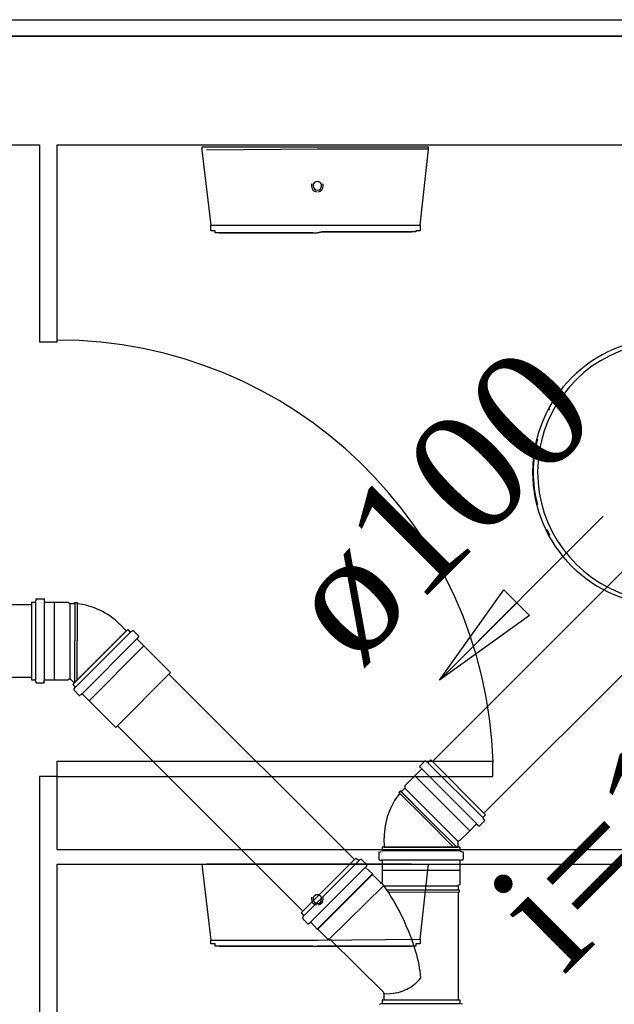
# Model space of a CAD drawing. Header units: millimetres. Extents: x 335 to 739279, y -1 to 84.
# Tile 101 of 244: x 387.43 to 388.51, y 20.74 to 22.54. Entities that reach past the tile are written whole.
import ezdxf

# ---------------------------------------------------------------- set-up
doc = ezdxf.new("R2010")
doc.units = ezdxf.units.MM
doc.header["$MEASUREMENT"] = 0
for name, color, linetype, lineweight in [('Simbolos', 1, 'Continuous', 30), ('Simbolos_int', 1, 'Continuous', 30), ('TQ-Sentido tubo', 7, 'Continuous', 20), ('TQ-Seção tubo', 1, 'Continuous', 30), ('TQ-Textos tubo', 7, 'Continuous', 20)]:
    doc.layers.add(name, color=color, linetype=linetype, lineweight=lineweight)
doc.styles.add('TimesNewRoman', font='times.ttf')
doc.dimstyles.get("Standard").update_dxf_attribs({"dimtxt": 0.18, "dimasz": 0.18, "dimexe": 0.18, "dimexo": 0.0625, "dimgap": 0.09, "dimtad": 0, "dimtih": 1, "dimtoh": 1, "dimdec": 4, "dimzin": 0, "dimdsep": 46, "dimtxsty": 'Standard', "dimcen": 0.09, "dimadec": 0, "dimazin": 0, "dimtfac": 1, "dimtdec": 4, "dimtofl": 0, "dimtmove": 0, "dimatfit": 3, "dimfxl": 0, "dimtolj": 1, "dimtzin": 0, "dimarcsym": 0})

msp = doc.modelspace()

# ---------------------------------------------------------------- linework, layer by layer
at = {"color": 7}
for p, q in [((389.4148, 22.5099), (380.9888, 22.5099)), ((385.9388, 22.5109), (389.3998, 22.5109)), ((380.9938, 22.3119), (387.4618, 22.3119)), ((387.4618, 22.3119), (387.4618, 21.9519)), ((387.4938, 22.3119), (389.2048, 22.3119)), ((387.4938, 21.9519), (387.4938, 22.3119)), ((387.7588, 22.3079), (387.7588, 22.3019)), ((387.9698, 22.3079), (387.7588, 22.3079)), ((387.9698, 22.3039), (387.7668, 22.3019)), ((388.1728, 22.3079), (387.9698, 22.3079)), ((388.1728, 22.3039), (387.9698, 22.3039)), ((388.1578, 22.1649), (388.1728, 22.3039)), ((388.1728, 22.3039), (388.1728, 22.3079)), ((387.7588, 22.3019), (387.7748, 22.1649)), ((387.7748, 22.1649), (387.9698, 22.1649)), ((387.9698, 22.1649), (388.1578, 22.1649)), ((387.4618, 21.9519), (387.4938, 21.9519)), ((387.4938, 21.1849), (388.2908, 21.1849)), ((387.4938, 21.1569), (387.4938, 21.1849)), ((388.2908, 21.1569), (388.2908, 21.1849)), ((387.4618, 21.1569), (387.4618, 20.6469)), ((387.4938, 21.1569), (387.4618, 21.1569)), ((387.4938, 21.0239), (387.4938, 21.1569)), ((387.4938, 21.1569), (388.2908, 21.1569)), ((387.4938, 21.0239), (389.2048, 21.0239)), ((387.4938, 20.6469), (387.4938, 20.9969)), ((387.4938, 20.9969), (389.2048, 20.9969)), ((387.7588, 20.9969), (387.7748, 20.8579)), ((387.9698, 20.9969), (387.7668, 20.9969)), ((388.1418, 20.9969), (387.9698, 20.9969)), ((388.1578, 20.8599), (388.1728, 20.9969)), ((387.7748, 20.8579), (387.9698, 20.8579)), ((387.9698, 20.8579), (388.1578, 20.8599))]:
    msp.add_line(p, q, dxfattribs=at)
at = {"color": 3}
msp.add_lwpolyline([(389.5532, 15.7318), (380.0019, 15.7318), (380.0019, 22.5407), (389.5532, 22.5407)], close=True, dxfattribs=at)
at = {"color": 7}
for points in [[(387.7908, 22.1509), (387.7908, 22.1509), (387.7908, 22.1509), (387.7828, 22.1509), (387.7828, 22.1529), (387.7828, 22.1529), (387.7828, 22.1529), (387.7828, 22.1529), (387.7828, 22.1529), (387.7828, 22.1529), (387.7828, 22.1529), (387.7828, 22.1529), (387.7828, 22.1529), (387.7828, 22.1529), (387.7828, 22.1549), (387.7828, 22.1549), (387.7828, 22.1549), (387.7828, 22.1549), (387.7748, 22.1549), (387.7748, 22.1549), (387.7748, 22.1569), (387.7748, 22.1569), (387.7748, 22.1569), (387.7748, 22.1569), (387.7748, 22.1589), (387.7748, 22.1589), (387.7748, 22.1589), (387.7748, 22.1589), (387.7748, 22.1609), (387.7748, 22.1609), (387.7748, 22.1609), (387.7748, 22.1609), (387.7748, 22.1629), (387.7748, 22.1629), (387.7748, 22.1629), (387.7748, 22.1649)], [(388.1578, 22.1649), (388.1578, 22.1629), (388.1578, 22.1629), (388.1578, 22.1629), (388.1578, 22.1629), (388.1578, 22.1609), (388.1578, 22.1609), (388.1578, 22.1609), (388.1578, 22.1589), (388.1578, 22.1589), (388.1578, 22.1589), (388.1578, 22.1589), (388.1578, 22.1569), (388.1578, 22.1569), (388.1578, 22.1569), (388.1578, 22.1569), (388.1578, 22.1569), (388.1578, 22.1549), (388.1578, 22.1549), (388.1578, 22.1549), (388.1498, 22.1549), (388.1498, 22.1549), (388.1498, 22.1549), (388.1498, 22.1529), (388.1498, 22.1529), (388.1498, 22.1529), (388.1498, 22.1529), (388.1498, 22.1529), (388.1498, 22.1529), (388.1498, 22.1529), (388.1498, 22.1529), (388.1498, 22.1529), (388.1498, 22.1529), (388.1498, 22.1529), (388.1418, 22.1529), (388.1418, 22.1529)], [(387.9618, 22.1509), (387.9618, 22.1509), (387.9548, 22.1509), (387.9468, 22.1509), (387.9388, 22.1509), (387.9308, 22.1509), (387.9228, 22.1509), (387.9158, 22.1509), (387.9078, 22.1509), (387.9078, 22.1509), (387.8998, 22.1509), (387.8918, 22.1509), (387.8838, 22.1509), (387.8758, 22.1509), (387.8688, 22.1509), (387.8688, 22.1509), (387.8608, 22.1509), (387.8528, 22.1509), (387.8448, 22.1509), (387.8448, 22.1509), (387.8368, 22.1509), (387.8368, 22.1509), (387.8298, 22.1509), (387.8218, 22.1509), (387.8218, 22.1509), (387.8138, 22.1509), (387.8138, 22.1509), (387.8058, 22.1509), (387.8058, 22.1509), (387.8058, 22.1509), (387.7978, 22.1509), (387.7978, 22.1509), (387.7978, 22.1509), (387.7908, 22.1509), (387.7908, 22.1509), (387.7908, 22.1509), (387.7908, 22.1509), (387.7908, 22.1509), (387.7908, 22.1509), (387.7908, 22.1509), (387.7908, 22.1509)], [(387.7908, 22.1509), (387.7908, 22.1509), (387.7908, 22.1509), (387.7908, 22.1509), (387.7908, 22.1509), (387.7908, 22.1509), (387.7908, 22.1509), (387.7978, 22.1509), (387.7978, 22.1509), (387.7978, 22.1509), (387.8058, 22.1509), (387.8058, 22.1509), (387.8058, 22.1509), (387.8138, 22.1509), (387.8138, 22.1509), (387.8218, 22.1509), (387.8218, 22.1509), (387.8298, 22.1509), (387.8298, 22.1509), (387.8368, 22.1509), (387.8448, 22.1509), (387.8448, 22.1509), (387.8528, 22.1509), (387.8608, 22.1509), (387.8608, 22.1509), (387.8688, 22.1509), (387.8758, 22.1509), (387.8838, 22.1509), (387.8918, 22.1509), (387.8918, 22.1509), (387.8998, 22.1509), (387.9078, 22.1509), (387.9158, 22.1509), (387.9228, 22.1509), (387.9308, 22.1509), (387.9388, 22.1509), (387.9468, 22.1509), (387.9468, 22.1509), (387.9548, 22.1509), (387.9618, 22.1509), (387.9698, 22.1509)], [(387.9698, 22.1509), (387.9698, 22.1509), (387.9778, 22.1529), (387.9858, 22.1529), (387.9938, 22.1529), (388.0008, 22.1529), (388.0088, 22.1529), (388.0168, 22.1529), (388.0248, 22.1529), (388.0328, 22.1529), (388.0328, 22.1529), (388.0408, 22.1529), (388.0478, 22.1529), (388.0558, 22.1529), (388.0638, 22.1529), (388.0638, 22.1529), (388.0718, 22.1529), (388.0798, 22.1529), (388.0868, 22.1529), (388.0868, 22.1529), (388.0948, 22.1529), (388.1028, 22.1529), (388.1028, 22.1529), (388.1108, 22.1529), (388.1108, 22.1529), (388.1188, 22.1529), (388.1188, 22.1529), (388.1258, 22.1529), (388.1258, 22.1529), (388.1338, 22.1529), (388.1338, 22.1529), (388.1338, 22.1529), (388.1338, 22.1529), (388.1418, 22.1529), (388.1418, 22.1529), (388.1418, 22.1529), (388.1418, 22.1529), (388.1418, 22.1529), (388.1418, 22.1529), (388.1418, 22.1529), (388.1418, 22.1529)], [(388.1418, 22.1529), (388.1418, 22.1529), (388.1418, 22.1529), (388.1418, 22.1529), (388.1418, 22.1529), (388.1338, 22.1529), (388.1338, 22.1529), (388.1338, 22.1529), (388.1258, 22.1529), (388.1258, 22.1529), (388.1188, 22.1529), (388.1188, 22.1529), (388.1108, 22.1529), (388.1108, 22.1529), (388.1028, 22.1529), (388.1028, 22.1529), (388.0948, 22.1529), (388.0868, 22.1529), (388.0868, 22.1529), (388.0798, 22.1529), (388.0718, 22.1529), (388.0718, 22.1529), (388.0638, 22.1529), (388.0558, 22.1529), (388.0478, 22.1529), (388.0478, 22.1529), (388.0408, 22.1529), (388.0328, 22.1529), (388.0248, 22.1529), (388.0168, 22.1529), (388.0088, 22.1529), (388.0008, 22.1529), (387.9938, 22.1529), (387.9938, 22.1529), (387.9858, 22.1529), (387.9778, 22.1529), (387.9698, 22.1509)], [(388.1418, 22.1529), (388.1418, 22.1529), (388.1418, 22.1529), (388.1418, 22.1529)], [(387.7908, 20.8469), (387.7908, 20.8469), (387.7908, 20.8469), (387.7828, 20.8469), (387.7828, 20.8469), (387.7828, 20.8469), (387.7828, 20.8469), (387.7828, 20.8469), (387.7828, 20.8489), (387.7828, 20.8489), (387.7828, 20.8489), (387.7828, 20.8489), (387.7828, 20.8489), (387.7828, 20.8489), (387.7828, 20.8489), (387.7828, 20.8489), (387.7828, 20.8509), (387.7828, 20.8509), (387.7748, 20.8509), (387.7748, 20.8509), (387.7748, 20.8509), (387.7748, 20.8529), (387.7748, 20.8529), (387.7748, 20.8529), (387.7748, 20.8529), (387.7748, 20.8549), (387.7748, 20.8549), (387.7748, 20.8549), (387.7748, 20.8549), (387.7748, 20.8559), (387.7748, 20.8559), (387.7748, 20.8559), (387.7748, 20.8579), (387.7748, 20.8579), (387.7748, 20.8579), (387.7748, 20.8579)], [(387.9618, 20.8469), (387.9618, 20.8469), (387.9548, 20.8469), (387.9468, 20.8469), (387.9388, 20.8469), (387.9308, 20.8469), (387.9228, 20.8469), (387.9158, 20.8469), (387.9078, 20.8469), (387.9078, 20.8469), (387.8998, 20.8469), (387.8918, 20.8469), (387.8838, 20.8469), (387.8758, 20.8469), (387.8688, 20.8469), (387.8688, 20.8469), (387.8608, 20.8469), (387.8528, 20.8469), (387.8448, 20.8469), (387.8448, 20.8469), (387.8368, 20.8469), (387.8368, 20.8469), (387.8298, 20.8469), (387.8218, 20.8469), (387.8218, 20.8469), (387.8138, 20.8469), (387.8138, 20.8469), (387.8058, 20.8469), (387.8058, 20.8469), (387.8058, 20.8469), (387.7978, 20.8469), (387.7978, 20.8469), (387.7978, 20.8469), (387.7908, 20.8469), (387.7908, 20.8469), (387.7908, 20.8469), (387.7908, 20.8469), (387.7908, 20.8469), (387.7908, 20.8469), (387.7908, 20.8469), (387.7908, 20.8469)], [(387.7908, 20.8469), (387.7908, 20.8469), (387.7908, 20.8469), (387.7908, 20.8469), (387.7908, 20.8469), (387.7908, 20.8469), (387.7908, 20.8469), (387.7978, 20.8469), (387.7978, 20.8469), (387.7978, 20.8469), (387.8058, 20.8469), (387.8058, 20.8469), (387.8058, 20.8469), (387.8138, 20.8469), (387.8138, 20.8469), (387.8218, 20.8469), (387.8218, 20.8469), (387.8298, 20.8469), (387.8298, 20.8469), (387.8368, 20.8469), (387.8448, 20.8469), (387.8448, 20.8469), (387.8528, 20.8469), (387.8608, 20.8469), (387.8608, 20.8469), (387.8688, 20.8469), (387.8758, 20.8469), (387.8838, 20.8469), (387.8918, 20.8469), (387.8918, 20.8469), (387.8998, 20.8469), (387.9078, 20.8469), (387.9158, 20.8469), (387.9228, 20.8469), (387.9308, 20.8469), (387.9388, 20.8469), (387.9468, 20.8469), (387.9468, 20.8469), (387.9548, 20.8469), (387.9618, 20.8469), (387.9698, 20.8469)], [(387.9698, 20.8469), (387.9698, 20.8469), (387.9778, 20.8469), (387.9858, 20.8469), (387.9938, 20.8469), (388.0008, 20.8469), (388.0088, 20.8469), (388.0168, 20.8469), (388.0248, 20.8469), (388.0328, 20.8469), (388.0328, 20.8469), (388.0408, 20.8469), (388.0478, 20.8469), (388.0558, 20.8469), (388.0638, 20.8469), (388.0638, 20.8469), (388.0718, 20.8469), (388.0798, 20.8469), (388.0868, 20.8469), (388.0868, 20.8469), (388.0948, 20.8469), (388.1028, 20.8469), (388.1028, 20.8469), (388.1108, 20.8469), (388.1108, 20.8469), (388.1188, 20.8469), (388.1188, 20.8469), (388.1258, 20.8469), (388.1258, 20.8469), (388.1338, 20.8469), (388.1338, 20.8469), (388.1338, 20.8469), (388.1338, 20.8469), (388.1418, 20.8469), (388.1418, 20.8469), (388.1418, 20.8469), (388.1418, 20.8469), (388.1418, 20.8469), (388.1418, 20.8469), (388.1418, 20.8469), (388.1418, 20.8469)], [(388.1418, 20.8469), (388.1418, 20.8469), (388.1418, 20.8469), (388.1418, 20.8469), (388.1418, 20.8469), (388.1338, 20.8469), (388.1338, 20.8469), (388.1338, 20.8469), (388.1258, 20.8469), (388.1258, 20.8469), (388.1188, 20.8469), (388.1188, 20.8469), (388.1108, 20.8469), (388.1108, 20.8469), (388.1028, 20.8469), (388.1028, 20.8469), (388.0948, 20.8469), (388.0868, 20.8469), (388.0868, 20.8469), (388.0798, 20.8469), (388.0718, 20.8469), (388.0718, 20.8469), (388.0638, 20.8469), (388.0558, 20.8469), (388.0478, 20.8469), (388.0478, 20.8469), (388.0408, 20.8469), (388.0328, 20.8469), (388.0248, 20.8469), (388.0168, 20.8469), (388.0088, 20.8469), (388.0008, 20.8469), (387.9938, 20.8469), (387.9938, 20.8469), (387.9858, 20.8469), (387.9778, 20.8469), (387.9698, 20.8469)], [(388.1578, 20.8599), (388.1578, 20.8579), (388.1578, 20.8579), (388.1578, 20.8579), (388.1578, 20.8559), (388.1578, 20.8559), (388.1578, 20.8559), (388.1578, 20.8559), (388.1578, 20.8549), (388.1578, 20.8549), (388.1578, 20.8549), (388.1578, 20.8549), (388.1578, 20.8529), (388.1578, 20.8529), (388.1578, 20.8529), (388.1578, 20.8529), (388.1578, 20.8509), (388.1578, 20.8509), (388.1578, 20.8509), (388.1578, 20.8509), (388.1498, 20.8509), (388.1498, 20.8489), (388.1498, 20.8489), (388.1498, 20.8489), (388.1498, 20.8489), (388.1498, 20.8489), (388.1498, 20.8489), (388.1498, 20.8489), (388.1498, 20.8489), (388.1498, 20.8489), (388.1498, 20.8489), (388.1498, 20.8469), (388.1498, 20.8469), (388.1498, 20.8469), (388.1418, 20.8469), (388.1418, 20.8469)], [(388.1418, 20.8469), (388.1418, 20.8469), (388.1418, 20.8469), (388.1418, 20.8469)]]:
    msp.add_lwpolyline(points, dxfattribs=at)
for centre, radius, start, end in [((387.9698, 22.2369), 0.0108, 160.104, 180.051), ((387.9698, 22.2369), 0.0108, 180.051, 262.154), ((387.9698, 22.2369), 0.00782, 0.0506, 180.051), ((387.9698, 22.2369), 0.00782, 180.051, 0.0506), ((387.9698, 22.2369), 0.0108, 277.948, 0.0506), ((387.9698, 22.2369), 0.0108, 0.0506, 19.9973), ((387.4938, 21.1569), 0.7982, 1.9048, 90), ((387.9698, 20.9329), 0.0108, 160.104, 180.051), ((387.9698, 20.9329), 0.00782, 0.0506, 180.051), ((387.9698, 20.9329), 0.0108, 0.0506, 19.9973), ((387.9698, 20.9329), 0.0108, 180.051, 262.154), ((387.9698, 20.9329), 0.00782, 180.051, 0.0506), ((387.9698, 20.9329), 0.0108, 277.948, 0.0506)]:
    msp.add_arc(centre, radius, start, end, dxfattribs=at)
at = {"color": 8}
for centre, radius, start, end in [((388.6068, 21.7139), 0.2433, 90, 270), ((388.6098, 21.7139), 0.2371, 107.022, 252.978), ((388.6018, 21.7139), 0.2371, 150.809, 151.747), ((388.6018, 21.7139), 0.2371, 165.404, 194.596), ((388.6018, 21.7139), 0.2371, 206.159, 209.191)]:
    msp.add_arc(centre, radius, start, end, dxfattribs=at)
at = {"layer": 'Simbolos'}
for p, q in [((387.4472, 21.4761), (387.4532, 21.4761)), ((387.4472, 21.4761), (387.4472, 21.3341)), ((387.4552, 21.4811), (387.4542, 21.4771)), ((387.4562, 21.4821), (387.4692, 21.4821)), ((387.4702, 21.4811), (387.4702, 21.4771)), ((387.4722, 21.4761), (387.4882, 21.4761)), ((387.4882, 21.4761), (387.5142, 21.4761)), ((387.5142, 21.4761), (387.5172, 21.4731)), ((387.5172, 21.4731), (387.5262, 21.4731)), ((387.5262, 21.4751), (387.5302, 21.4751)), ((387.5262, 21.4731), (387.5262, 21.4751)), ((387.5262, 21.4731), (387.5262, 21.4051)), ((387.5302, 21.4731), (387.5302, 21.4751)), ((387.5225, 21.3254), (387.6229, 21.4258)), ((387.6082, 21.4361), (387.6202, 21.4231)), ((387.6229, 21.4258), (387.6271, 21.4216)), ((387.6321, 21.4237), (387.6285, 21.4216)), ((387.6342, 21.423), (387.6427, 21.4145)), ((387.6427, 21.4131), (387.6405, 21.4096)), ((387.6405, 21.4082), (387.6519, 21.3968)), ((387.6519, 21.3968), (387.6526, 21.3961)), ((387.6526, 21.3961), (387.7014, 21.3473)), ((387.4472, 21.3341), (387.4532, 21.3341)), ((387.4552, 21.3291), (387.4542, 21.3331)), ((387.4702, 21.3291), (387.4702, 21.3331)), ((387.4722, 21.3341), (387.4882, 21.3341)), ((387.4882, 21.3341), (387.5142, 21.3341)), ((387.5142, 21.3341), (387.5152, 21.3351)), ((387.5182, 21.3351), (387.5252, 21.3281)), ((387.4562, 21.3281), (387.4692, 21.3281)), ((387.5225, 21.3254), (387.5267, 21.3212)), ((387.5246, 21.3162), (387.5267, 21.3198)), ((387.5253, 21.3141), (387.5338, 21.3056)), ((387.5352, 21.3056), (387.5387, 21.3077)), ((387.5401, 21.3077), (387.5514, 21.2964)), ((387.5514, 21.2964), (387.5522, 21.2957)), ((387.5522, 21.2957), (387.6009, 21.2469)), ((388.1594, 21.1696), (388.1481, 21.1583)), ((388.1665, 21.1851), (388.1573, 21.176)), ((388.1573, 21.1745), (388.1601, 21.1717)), ((388.1679, 21.1851), (388.1714, 21.183)), ((388.1771, 21.1873), (388.1728, 21.183)), ((388.1771, 21.1873), (388.2775, 21.0869)), ((388.1481, 21.1583), (388.1297, 21.1399)), ((388.1297, 21.1356), (388.1233, 21.1293)), ((388.1297, 21.1399), (388.1297, 21.1356)), ((388.1219, 21.1307), (388.1191, 21.1279)), ((388.1205, 21.1265), (388.1191, 21.1279)), ((388.1233, 21.1293), (388.1219, 21.1307)), ((388.1233, 21.1293), (388.1714, 21.0812)), ((388.2775, 21.0869), (388.2732, 21.0826)), ((388.2754, 21.0777), (388.2732, 21.0812)), ((388.2598, 21.0692), (388.2485, 21.0579)), ((388.2648, 21.0671), (388.2619, 21.0699)), ((388.2754, 21.0762), (388.2662, 21.0671)), ((388.0915, 21.0451), (388.0922, 21.0275)), ((388.2485, 21.0579), (388.2301, 21.0395)), ((388.2304, 21.0279), (388.0884, 21.028)), ((388.0884, 21.028), (388.0884, 21.022)), ((388.2266, 21.0374), (388.2266, 21.0275)), ((388.2301, 21.0395), (388.2287, 21.0395)), ((388.2304, 21.0279), (388.2304, 21.0219)), ((388.0404, 21.008), (387.9404, 20.908)), ((388.0404, 21.008), (388.0454, 21.004)), ((388.0824, 21.018), (388.0824, 21.006)), ((388.0834, 21.019), (388.0874, 21.02)), ((388.2354, 21.0189), (388.2314, 21.0199)), ((388.2364, 21.0179), (388.2364, 21.0059)), ((388.0504, 21.006), (388.0464, 21.004)), ((388.0514, 21.005), (388.0604, 20.996)), ((388.0604, 20.995), (388.0584, 20.992)), ((388.0584, 20.99), (388.0704, 20.979)), ((388.0834, 21.004), (388.0874, 21.004)), ((388.0884, 21.003), (388.0884, 20.986)), ((388.2304, 21.0029), (388.2304, 20.9859)), ((388.2354, 21.0039), (388.2314, 21.0039)), ((388.0704, 20.979), (388.0704, 20.978)), ((388.0704, 20.978), (388.0854, 20.963)), ((388.0884, 20.986), (388.0884, 20.964)), ((388.2304, 20.9859), (388.2304, 20.9599)), ((388.2304, 20.9599), (388.2274, 20.9569)), ((388.2274, 20.9569), (388.2274, 20.9499)), ((388.2274, 20.9459), (388.2273, 20.7489)), ((388.2274, 20.9499), (388.2294, 20.9499)), ((388.2274, 20.9459), (388.2294, 20.9459)), ((388.2294, 20.9499), (388.2294, 20.9459)), ((387.9404, 20.908), (387.9444, 20.903)), ((387.9424, 20.898), (387.9444, 20.902)), ((387.9434, 20.897), (387.9524, 20.888)), ((387.9534, 20.888), (387.9564, 20.89)), ((387.9584, 20.89), (387.9694, 20.878)), ((387.9694, 20.878), (387.9704, 20.878)), ((387.9704, 20.878), (387.9883, 20.86)), ((387.9883, 20.86), (387.9923, 20.86)), ((387.9923, 20.86), (388.0913, 20.762)), ((388.0913, 20.76), (388.0913, 20.749)), ((388.0833, 20.7409), (388.0873, 20.7419)), ((388.0883, 20.7489), (388.2303, 20.749)), ((388.0883, 20.7489), (388.0883, 20.7429)), ((388.2303, 20.749), (388.2303, 20.743)), ((388.2353, 20.741), (388.2313, 20.742))]:
    msp.add_line(p, q, dxfattribs=at)
for centre, radius, start, end in [((387.4532, 21.4771), 0.00133, 270, 345), ((387.4562, 21.4811), 0.00133, 90, 165), ((387.4692, 21.4811), 0.00133, 4.9999, 90), ((387.4722, 21.4771), 0.00133, 185, 270), ((387.5162, 21.3441), 0.1296, 45, 83.9013), ((387.6335, 21.4223), 0.00133, 45, 120), ((387.6278, 21.4223), 0.00133, 225, 300), ((387.6413, 21.4089), 0.00133, 140, 225), ((387.642, 21.4138), 0.00133, 320, 45), ((387.4532, 21.3331), 0.00133, 14.9997, 90), ((387.4722, 21.3331), 0.00133, 90, 175), ((387.5162, 21.3331), 0.002, 44.9998, 135), ((387.4562, 21.3291), 0.00133, 195, 270), ((387.4692, 21.3291), 0.00133, 270, 355), ((387.526, 21.3148), 0.00133, 150, 225), ((387.526, 21.3205), 0.00133, 330, 45), ((387.5345, 21.3063), 0.00133, 225, 310), ((387.5394, 21.307), 0.00133, 45, 130), ((388.158, 21.1752), 0.00133, 135, 220), ((388.1587, 21.1703), 0.00133, 315, 40), ((388.1672, 21.1844), 0.00133, 60, 135), ((388.1721, 21.1837), 0.00133, 240, 315), ((388.2216, 21.0451), 0.1296, 141.099, 180), ((388.274, 21.0819), 0.00133, 135, 210), ((388.2605, 21.0685), 0.00133, 50, 135), ((388.2655, 21.0678), 0.00133, 230, 315), ((388.2747, 21.077), 0.00133, 315, 30), ((388.2294, 21.0374), 0.002, 90, 180), ((388.0834, 21.018), 0.00133, 104.987, 179.986), ((388.0874, 21.022), 0.00133, 284.986, 0.0136), ((388.2314, 21.0219), 0.00133, 179.986, 254.987), ((388.2354, 21.0179), 0.00133, 0.0136, 74.986), ((388.0464, 21.005), 0.00133, 224.986, 299.986), ((388.0504, 21.004), 0.00133, 44.9867, 119.987), ((388.0594, 20.991), 0.00133, 139.986, 224.986), ((388.0594, 20.996), 0.00133, 319.986, 44.9862), ((388.0834, 21.006), 0.00133, 179.986, 264.986), ((388.0874, 21.003), 0.00133, 0.0136, 84.9865), ((388.2314, 21.0029), 0.00133, 94.9863, 179.986), ((388.2354, 21.0059), 0.00133, 274.986, 0.0136), ((388.0864, 20.964), 0.002, 224.986, 0.0136), ((387.7543, 20.72), 0.4124, 27.7264, 36.0423), ((387.9434, 20.902), 0.00133, 329.987, 44.9862), ((387.7543, 20.72), 0.4124, 16.4196, 27.7264), ((387.9444, 20.898), 0.00133, 149.986, 224.986), ((387.9524, 20.889), 0.00133, 224.986, 309.987), ((387.9574, 20.889), 0.00133, 44.9862, 129.986), ((387.9073, 20.765), 0.2531, 5.4001, 16.4484), ((388.0863, 20.852), 0.0965, 303.29, 319.009), ((388.0893, 20.76), 0.002, 0.0136, 44.9862), ((388.1103, 20.853), 0.0946, 258.708, 259.416), ((388.0983, 20.828), 0.0681, 264.924, 284.089), ((388.0933, 20.849), 0.0902, 284.089, 300.719), ((388.0873, 20.7429), 0.00133, 285.008, 0.0081), ((388.2313, 20.743), 0.00133, 179.992, 255.008)]:
    msp.add_arc(centre, radius, start, end, dxfattribs=at)
at = {"layer": 'Simbolos_int'}
for p, q in [((387.4542, 21.4761), (387.4542, 21.3341)), ((387.4702, 21.4761), (387.4702, 21.3341)), ((387.4882, 21.4761), (387.4882, 21.3341)), ((387.5172, 21.4731), (387.5172, 21.3351)), ((387.5262, 21.4751), (387.5262, 21.4051)), ((387.5302, 21.4751), (387.5302, 21.4051)), ((387.5252, 21.3281), (387.6202, 21.4231)), ((387.5262, 21.3341), (387.5262, 21.4051)), ((387.5262, 21.3301), (387.5262, 21.4051)), ((387.5274, 21.3205), (387.6278, 21.4209)), ((387.5302, 21.3331), (387.5302, 21.4051)), ((387.5394, 21.3084), (387.6398, 21.4089)), ((387.5522, 21.2957), (387.6526, 21.3961)), ((387.6009, 21.2469), (387.7014, 21.3473)), ((388.1608, 21.171), (388.2612, 21.0706)), ((388.1721, 21.1823), (388.2725, 21.0819)), ((388.1481, 21.1583), (388.2485, 21.0579)), ((388.1297, 21.1356), (388.2273, 21.0381)), ((388.1191, 21.1279), (388.1686, 21.0784)), ((388.1219, 21.1307), (388.1714, 21.0812)), ((388.2216, 21.031), (388.1714, 21.0812)), ((388.2245, 21.0282), (388.1714, 21.0812)), ((388.2195, 21.0275), (388.1686, 21.0784)), ((388.2266, 21.0275), (388.0922, 21.0275)), ((388.2304, 21.0209), (388.0884, 21.021)), ((388.0454, 21.003), (387.9454, 20.903)), ((388.0574, 20.991), (387.9574, 20.891)), ((388.2304, 21.0039), (388.0884, 21.004)), ((387.9694, 20.878), (388.0704, 20.979)), ((387.9704, 20.878), (388.0704, 20.978)), ((388.0884, 20.986), (388.2304, 20.9859)), ((387.9923, 20.86), (388.0914, 20.958)), ((388.0924, 20.957), (388.2274, 20.9569)), ((388.0974, 20.95), (388.2274, 20.9499)), ((388.1004, 20.946), (388.2274, 20.9459)), ((388.0883, 20.7419), (388.2303, 20.742)), ((388.0913, 20.749), (388.2273, 20.7489))]:
    msp.add_line(p, q, dxfattribs=at)
at = {"layer": 'TQ-Seção tubo'}
for p, q in [((388.6314, 21.6354), (388.1801, 21.1842)), ((388.7256, 21.5411), (388.2744, 21.0899)), ((383.6153, 21.4718), (387.4472, 21.4718)), ((383.6153, 21.3385), (387.4472, 21.3385)), ((387.6983, 21.3443), (388.0375, 21.0051)), ((387.604, 21.25), (387.9432, 20.9108)), ((388.0928, 21.0275), (388.0928, 21.028)), ((388.2262, 21.0275), (388.2262, 21.028))]:
    msp.add_line(p, q, dxfattribs=at)

# ---------------------------------------------------------------- texts
at = {"layer": 'TQ-Textos tubo', "char_height": 0.2118, "attachment_point": 8, "rotation": 45.0001, "line_spacing_factor": 0.798, "style": 'TimesNewRoman'}
for s, insert, width in [('ø100', (388.2736, 21.5725), 1.195068), ('i=1.0%', (388.7534, 21.1193), 1.74329)]:
    msp.add_mtext(s, dxfattribs=dict(at, insert=insert, width=width))

# ---------------------------------------------------------------- leaders
at = {"layer": 'TQ-Sentido tubo'}
msp.add_leader([(388.193, 21.3335), (388.4925, 21.633)], dimstyle='Standard', override={"dimasz": 0.2, "dimldrblk": 'CLOSED'}, dxfattribs=at)

doc.saveas('drawing.dxf')
